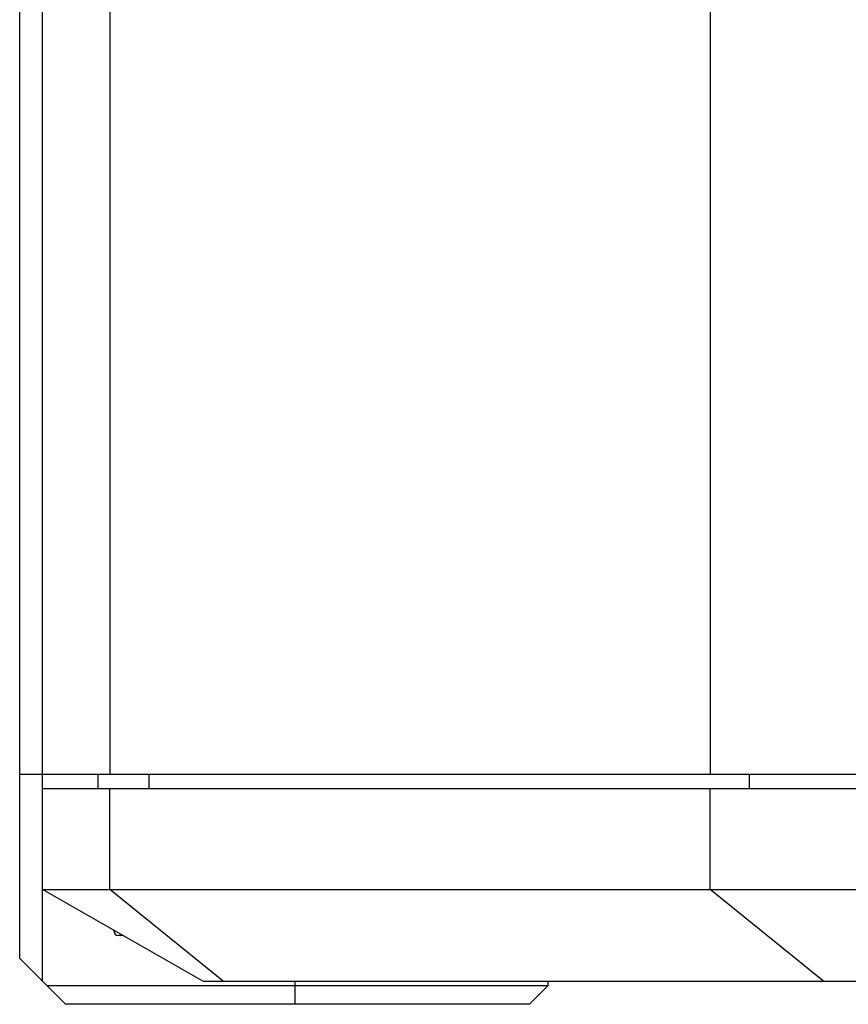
# Model space of a CAD drawing. Header units: millimetres. Extents: x 25 to 415, y 5 to 292.
# Tile 1 of 38: x 157.3 to 161.81, y 84.95 to 90.31. Entities that reach past the tile are written whole.
import ezdxf

# ---------------------------------------------------------------- set-up
doc = ezdxf.new("R2010")
doc.units = ezdxf.units.MM
doc.header["$LTSCALE"] = 23.1
doc.layers.add('00_COMPONENTS', color=7, linetype='CONTINUOUS')

msp = doc.modelspace()

# ---------------------------------------------------------------- linework, layer by layer
at = {"layer": '00_COMPONENTS', "color": 7}
for p, q in [((157.3037, 85.199), (157.3037, 101.449)), ((157.4287, 85.074), (157.4287, 101.074)), ((184.5537, 86.199), (157.3037, 86.199)), ((157.7287, 86.199), (157.7287, 86.124)), ((157.4287, 86.124), (184.5537, 86.124)), ((158.3037, 85.074), (157.4287, 85.574)), ((157.4287, 85.574), (184.5537, 85.574)), ((157.8162, 85.349), (157.8162, 85.3526)), ((157.8662, 85.324), (157.8412, 85.324)), ((157.3037, 85.199), (157.5537, 84.949)), ((160.1787, 85.049), (157.4537, 85.049)), ((165.3082, 85.074), (158.3037, 85.074)), ((160.0787, 84.949), (160.1787, 85.049)), ((160.1787, 85.074), (160.1787, 85.049)), ((160.0787, 84.949), (157.5537, 84.949))]:
    msp.add_line(p, q, dxfattribs=at)
at = {"layer": '00_COMPONENTS', "color": 4}
for p, q in [((157.7948, 101.074), (157.7948, 86.199)), ((161.0626, 101.074), (161.0626, 86.199)), ((158.0069, 86.199), (158.0069, 86.124)), ((161.2744, 86.199), (161.2744, 86.124)), ((157.7948, 85.574), (157.7948, 86.124)), ((161.0623, 85.574), (161.0623, 86.124)), ((158.4135, 85.074), (157.7948, 85.574)), ((161.681, 85.074), (161.0623, 85.574)), ((157.8224, 85.349), (157.8162, 85.349)), ((158.8037, 84.949), (158.8037, 85.074))]:
    msp.add_line(p, q, dxfattribs=at)
at = {"layer": '00_COMPONENTS', "color": 7}
msp.add_arc((157.8412, 85.349), 0.025, 180, 270, dxfattribs=at)

doc.saveas('drawing.dxf')
